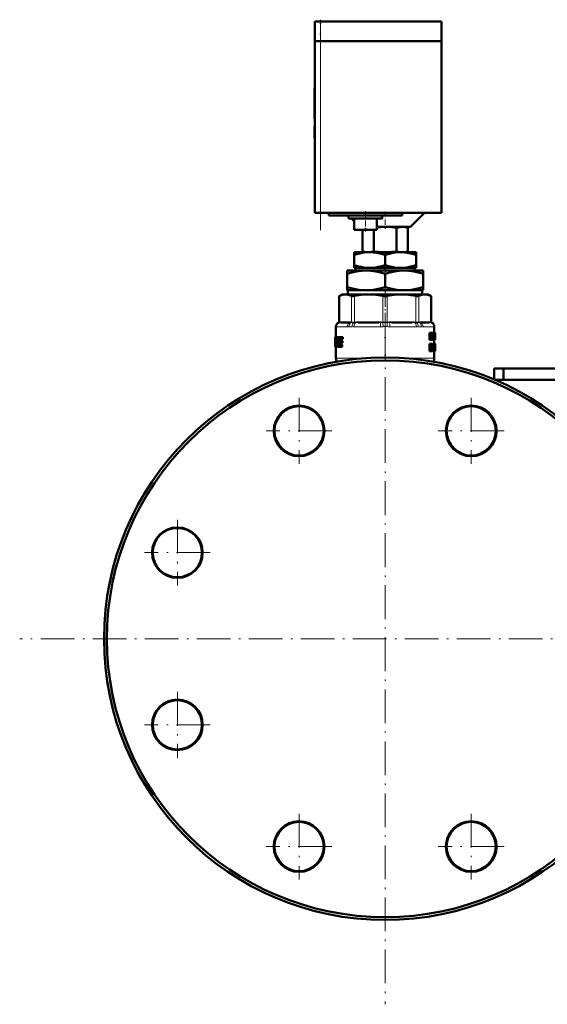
# Model space of a CAD drawing. Extents: x -1595 to 1972, y -1674 to 620.
# Tile 19 of 55: x -1595 to -1407, y -302 to 48. Entities that reach past the tile are written whole.
import ezdxf

# ---------------------------------------------------------------- set-up
doc = ezdxf.new("R2010")
doc.units = 0
doc.linetypes.add('DASHDOT', pattern=[18.5, 12, -3, 0.5, -3])

msp = doc.modelspace()

# ---------------------------------------------------------------- linework, layer by layer
at = {"color": 7, "lineweight": 50}
for p, q in [((-1488.14, 47.6), (-1490.14, 47.6)), ((-1490.14, 40.7), (-1490.14, 47.6)), ((-1488.14, 47.6), (-1445.14, 47.6)), ((-1445.14, 40.7), (-1445.14, 47.6)), ((-1488.14, 40.7), (-1490.14, 40.7)), ((-1490.14, 40.6), (-1490.14, -20.4)), ((-1490.14, 40.6), (-1489.55, 40.6)), ((-1490.04, 40.6), (-1490.04, 40.7)), ((-1489.55, 40.6), (-1488.14, 40.6)), ((-1488.14, 40.7), (-1445.14, 40.7)), ((-1445.14, 40.6), (-1488.14, 40.6)), ((-1445.24, 40.6), (-1445.24, 40.7)), ((-1445.14, -20.4), (-1445.14, 40.6)), ((-1490.14, 24.04), (-1490.24, 24.04)), ((-1490.24, 22.56), (-1490.24, 24.04)), ((-1490.14, 22.56), (-1490.24, 22.56)), ((-1490.24, 22.56), (-1490.24, 16.69)), ((-1490.14, 16.69), (-1490.24, 16.69)), ((-1490.24, 14.89), (-1490.24, 16.69)), ((-1490.14, 14.89), (-1490.24, 14.89)), ((-1490.24, 14.89), (-1490.24, 12.99)), ((-1490.14, 12.99), (-1490.24, 12.99)), ((-1490.24, 10.24), (-1490.24, 10.14)), ((-1490.14, 10.24), (-1490.24, 10.24)), ((-1490.14, 10.14), (-1490.24, 10.14)), ((-1490.14, 10.13), (-1490.24, 10.13)), ((-1490.24, 6.26), (-1490.24, 10.13)), ((-1490.14, 6.26), (-1490.24, 6.26)), ((-1490.24, 6.26), (-1490.24, 6.15)), ((-1490.14, 6.15), (-1490.24, 6.15)), ((-1490.14, 6.14), (-1490.24, 6.14)), ((-1489.55, -20.4), (-1490.14, -20.4)), ((-1488.14, -20.4), (-1489.55, -20.4)), ((-1445.14, -20.4), (-1488.14, -20.4)), ((-1485.14, -20.4), (-1485.14, -21.4)), ((-1459.14, -21.4), (-1459.14, -20.4)), ((-1456.14, -25.4), (-1451.14, -20.4)), ((-1459.14, -21.4), (-1485.14, -21.4)), ((-1478.14, -22.4), (-1478.14, -21.4)), ((-1478.14, -22.4), (-1466.14, -22.4)), ((-1477.14, -22.4), (-1476.14, -23.4)), ((-1476.14, -26.4), (-1476.14, -22.4)), ((-1468.14, -26.4), (-1468.14, -22.4)), ((-1466.14, -22.4), (-1466.14, -21.4)), ((-1476.14, -26.4), (-1468.14, -26.4)), ((-1473.17, -26.4), (-1473.17, -34.13)), ((-1469.13, -26.4), (-1469.13, -34.13)), ((-1468.14, -25.4), (-1456.14, -25.4)), ((-1461.05, -25.7), (-1461.05, -34.11)), ((-1458.14, -25.4), (-1457.01, -25.7)), ((-1457.01, -25.7), (-1457.01, -34.11)), ((-1476.14, -35.38), (-1476.14, -34.4)), ((-1470.64, -34.4), (-1476.14, -34.4)), ((-1472.17, -34.4), (-1473.17, -34.13)), ((-1459.64, -34.4), (-1470.64, -34.4)), ((-1454.14, -34.4), (-1459.64, -34.4)), ((-1458.11, -34.4), (-1457.01, -34.11)), ((-1454.14, -35.38), (-1454.14, -34.4)), ((-1476.14, -38.98), (-1476.14, -35.38)), ((-1465.14, -38.98), (-1465.14, -35.38)), ((-1454.14, -38.98), (-1454.14, -35.38)), ((-1478.64, -42.11), (-1478.64, -40.9)), ((-1471.89, -40.9), (-1478.64, -40.9)), ((-1476.14, -39.9), (-1476.14, -38.98)), ((-1471.99, -39.9), (-1476.14, -39.9)), ((-1475.62, -39.9), (-1475.62, -40.9)), ((-1471.99, -39.9), (-1469.29, -39.9)), ((-1458.39, -40.9), (-1471.89, -40.9)), ((-1460.99, -39.9), (-1469.29, -39.9)), ((-1460.99, -39.9), (-1458.29, -39.9)), ((-1451.64, -40.9), (-1458.39, -40.9)), ((-1454.14, -39.9), (-1458.29, -39.9)), ((-1454.66, -40.9), (-1454.66, -39.9)), ((-1454.14, -38.98), (-1454.14, -39.9)), ((-1451.64, -40.9), (-1451.64, -42.11)), ((-1478.64, -46.77), (-1478.64, -42.11)), ((-1465.14, -46.77), (-1465.14, -42.11)), ((-1451.64, -46.77), (-1451.64, -42.11)), ((-1478.64, -47.9), (-1478.64, -46.77)), ((-1473.55, -47.9), (-1478.64, -47.9)), ((-1478.36, -49.4), (-1478.36, -47.9)), ((-1473.55, -47.9), (-1470.23, -47.9)), ((-1460.05, -47.9), (-1470.23, -47.9)), ((-1460.05, -47.9), (-1456.73, -47.9)), ((-1451.64, -47.9), (-1456.73, -47.9)), ((-1451.92, -47.9), (-1451.92, -49.4)), ((-1451.64, -46.77), (-1451.64, -47.9)), ((-1480.44, -49.4), (-1481.53, -50.03)), ((-1481.38, -49.96), (-1481.53, -50.03)), ((-1481.53, -59.26), (-1481.53, -50.03)), ((-1480.44, -49.4), (-1479.27, -49.4)), ((-1479.27, -49.4), (-1470.99, -49.4)), ((-1470.99, -49.4), (-1459.28, -49.4)), ((-1459.28, -49.4), (-1451, -49.4)), ((-1451, -49.4), (-1449.84, -49.4)), ((-1449.84, -49.4), (-1448.74, -50.03)), ((-1448.74, -50.03), (-1448.89, -49.96)), ((-1448.74, -59.26), (-1448.74, -50.03)), ((-1477.94, -59.4), (-1480.98, -59.4)), ((-1467.4, -59.4), (-1474.74, -59.4)), ((-1455.54, -59.4), (-1462.87, -59.4)), ((-1449.3, -59.4), (-1452.34, -59.4)), ((-1482.64, -60.85), (-1482.64, -64.56)), ((-1449.02, -63.01), (-1449.35, -63.01)), ((-1449.35, -65.59), (-1449.35, -63.01)), ((-1449.02, -63.01), (-1448.69, -63.01)), ((-1449.02, -65.59), (-1449.02, -63.01)), ((-1448.63, -63.47), (-1448.58, -63.01)), ((-1448.27, -63.01), (-1448.58, -63.01)), ((-1448.27, -63.01), (-1448.03, -63.01)), ((-1448.03, -63.01), (-1448.03, -65.59)), ((-1448.03, -63.24), (-1448.01, -63.01)), ((-1448.01, -63.01), (-1447.7, -63.01)), ((-1447.7, -63.01), (-1447.58, -63.01)), ((-1447.64, -60.85), (-1447.64, -63.01)), ((-1447.41, -63.01), (-1447.58, -63.01)), ((-1447.41, -63.01), (-1447.35, -63.01)), ((-1447.41, -65.59), (-1447.41, -63.01)), ((-1447.35, -63.01), (-1447.34, -63.15)), ((-1482.94, -64.56), (-1482.93, -64.56)), ((-1482.94, -64.56), (-1482.94, -67.89)), ((-1482.85, -64.56), (-1482.93, -64.56)), ((-1482.92, -64.89), (-1482.93, -64.56)), ((-1482.87, -64.89), (-1482.92, -64.89)), ((-1482.84, -64.56), (-1482.3, -64.56)), ((-1482.47, -65.46), (-1482.74, -65.46)), ((-1482.7, -65.25), (-1482.51, -65.25)), ((-1482.47, -65.48), (-1482.55, -67.1)), ((-1482.51, -65.25), (-1482.47, -65.31)), ((-1481.99, -64.56), (-1482.3, -64.56)), ((-1482.23, -64.61), (-1482.3, -64.56)), ((-1481.92, -64.61), (-1482.23, -64.61)), ((-1481.86, -64.76), (-1482.17, -64.76)), ((-1481.88, -64.98), (-1482.14, -64.98)), ((-1481.91, -65.25), (-1482.14, -65.25)), ((-1481.92, -64.61), (-1481.99, -64.56)), ((-1481.62, -64.56), (-1480.59, -64.56)), ((-1481.62, -66.63), (-1481.53, -65.48)), ((-1481.2, -65.48), (-1481.53, -65.48)), ((-1481.5, -66.16), (-1481.51, -66.3)), ((-1481.16, -65.31), (-1481.49, -65.31)), ((-1481.42, -65.25), (-1480.6, -65.25)), ((-1481.4, -65.94), (-1480.7, -65.94)), ((-1481.24, -65.94), (-1481.2, -65.48)), ((-1481.16, -65.31), (-1481.1, -65.25)), ((-1480.36, -65.94), (-1480.7, -65.94)), ((-1480.62, -66.42), (-1480.6, -66.28)), ((-1480.27, -66.42), (-1480.62, -66.42)), ((-1480.25, -65.25), (-1480.6, -65.25)), ((-1480.26, -66.28), (-1480.6, -66.28)), ((-1480.24, -64.56), (-1480.59, -64.56)), ((-1480.5, -65.03), (-1480.48, -64.89)), ((-1480.15, -65.03), (-1480.5, -65.03)), ((-1480.14, -64.89), (-1480.48, -64.89)), ((-1480.27, -66.42), (-1480.26, -66.28)), ((-1480.15, -65.03), (-1480.14, -64.89)), ((-1449.02, -65.59), (-1449.35, -65.59)), ((-1449.02, -65.59), (-1448.81, -65.59)), ((-1448.82, -63.49), (-1448.81, -63.49)), ((-1448.78, -63.85), (-1448.81, -63.85)), ((-1448.81, -64.16), (-1448.81, -65.59)), ((-1448.56, -65.59), (-1448.81, -65.59)), ((-1448.56, -65.59), (-1448.4, -65.59)), ((-1448.43, -64.54), (-1448.5, -64.54)), ((-1448.47, -64.91), (-1448.47, -64.91)), ((-1448.19, -65.59), (-1448.4, -65.59)), ((-1448.19, -64.05), (-1448.23, -64.05)), ((-1448.19, -63.49), (-1448.18, -63.49)), ((-1448.19, -65.59), (-1448.19, -64.05)), ((-1448.19, -65.59), (-1448.03, -65.59)), ((-1448.03, -65.59), (-1447.91, -65.59)), ((-1447.91, -65.59), (-1447.77, -65.59)), ((-1447.73, -65.02), (-1447.77, -65.59)), ((-1447.77, -65.59), (-1447.54, -65.59)), ((-1447.73, -65.02), (-1447.56, -65.02)), ((-1447.7, -64.57), (-1447.65, -63.7)), ((-1447.7, -64.57), (-1447.59, -64.57)), ((-1447.63, -63.7), (-1447.65, -63.7)), ((-1447.64, -63.47), (-1447.64, -63.47)), ((-1447.64, -65.59), (-1447.64, -66.95)), ((-1447.63, -63.7), (-1447.59, -64.57)), ((-1447.54, -65.59), (-1447.57, -65.02)), ((-1447.54, -65.59), (-1447.46, -65.59)), ((-1447.41, -65.59), (-1447.46, -65.59)), ((-1447.41, -65.59), (-1447.35, -65.59)), ((-1447.37, -65.12), (-1447.37, -63.48)), ((-1447.37, -63.48), (-1447.35, -63.48)), ((-1447.34, -63.69), (-1447.37, -63.69)), ((-1447.34, -64.27), (-1447.37, -64.27)), ((-1447.34, -64.89), (-1447.37, -64.89)), ((-1447.37, -65.12), (-1447.35, -65.12)), ((-1447.34, -63.15), (-1447.34, -64.23)), ((-1447.34, -63.69), (-1447.34, -64.23)), ((-1447.34, -64.23), (-1447.34, -64.27)), ((-1447.34, -64.27), (-1447.34, -64.34)), ((-1447.34, -64.34), (-1447.34, -64.89)), ((-1447.34, -64.34), (-1447.34, -65.41)), ((-1482.92, -67.8), (-1482.94, -67.8)), ((-1482.94, -67.89), (-1482.94, -67.8)), ((-1482.94, -68.02), (-1482.94, -67.89)), ((-1482.9, -68.02), (-1482.94, -68.02)), ((-1482.9, -68.02), (-1482.84, -68.02)), ((-1482.74, -68.02), (-1482.84, -68.02)), ((-1482.78, -67.8), (-1482.81, -67.8)), ((-1482.77, -67.54), (-1482.78, -67.68)), ((-1482.74, -67.33), (-1482.61, -67.33)), ((-1482.74, -68.02), (-1482.49, -68.02)), ((-1482.64, -68.02), (-1482.64, -72.07)), ((-1482.57, -67.26), (-1482.61, -67.33)), ((-1482.49, -68.02), (-1482.42, -67.96)), ((-1482.18, -68.02), (-1482.49, -68.02)), ((-1482.11, -67.96), (-1482.42, -67.96)), ((-1482.04, -67.81), (-1482.35, -67.81)), ((-1482.05, -67.59), (-1482.3, -67.59)), ((-1482.05, -67.32), (-1482.27, -67.32)), ((-1482.18, -68.02), (-1482.11, -67.96)), ((-1482.04, -67.81), (-1482.03, -67.77)), ((-1481.96, -67.96), (-1481.88, -68.02)), ((-1481.88, -68.02), (-1480.84, -68.02)), ((-1481.65, -67.1), (-1481.62, -66.63)), ((-1481.33, -67.1), (-1481.65, -67.1)), ((-1481.32, -67.26), (-1481.64, -67.26)), ((-1481.59, -67.33), (-1481.64, -67.26)), ((-1481.59, -67.33), (-1480.82, -67.33)), ((-1481.42, -66.63), (-1480.72, -66.63)), ((-1481.33, -67.1), (-1481.29, -66.63)), ((-1481.26, -67.33), (-1481.32, -67.26)), ((-1480.49, -68.02), (-1480.84, -68.02)), ((-1480.48, -67.33), (-1480.82, -67.33)), ((-1480.73, -67.8), (-1480.72, -67.66)), ((-1480.39, -67.8), (-1480.73, -67.8)), ((-1480.37, -66.63), (-1480.72, -66.63)), ((-1480.38, -67.66), (-1480.72, -67.66)), ((-1480.39, -67.8), (-1480.38, -67.66)), ((-1449.02, -67), (-1449.35, -67)), ((-1449.35, -69.58), (-1449.35, -67)), ((-1449.02, -69.58), (-1449.35, -69.58)), ((-1449.02, -67), (-1448.66, -67)), ((-1449.02, -69.58), (-1449.02, -67)), ((-1449.02, -69.58), (-1448.79, -69.58)), ((-1448.79, -68.16), (-1448.79, -67.43)), ((-1448.79, -67.43), (-1448.69, -67.43)), ((-1448.55, -67.77), (-1448.79, -67.77)), ((-1448.59, -68.05), (-1448.79, -68.05)), ((-1448.79, -68.16), (-1448.7, -68.16)), ((-1448.79, -68.59), (-1448.79, -69.58)), ((-1448.79, -68.59), (-1448.73, -68.59)), ((-1448.69, -68.61), (-1448.79, -68.61)), ((-1448.66, -68.67), (-1448.79, -68.67)), ((-1448.63, -68.78), (-1448.79, -68.78)), ((-1448.78, -69.58), (-1448.79, -69.53)), ((-1448.46, -69.58), (-1448.78, -69.58)), ((-1448.6, -68.91), (-1448.63, -68.78)), ((-1448.46, -69.58), (-1448.6, -68.91)), ((-1448.53, -68.41), (-1448.53, -68.42)), ((-1448.46, -68.57), (-1448.43, -68.69)), ((-1448.46, -69.58), (-1448.25, -69.58)), ((-1448.43, -68.69), (-1448.4, -68.81)), ((-1447.97, -67), (-1448.28, -67)), ((-1448.28, -68.49), (-1448.28, -67)), ((-1447.97, -68.49), (-1448.28, -68.49)), ((-1447.73, -69.62), (-1448.03, -69.62)), ((-1447.97, -67), (-1447.83, -67)), ((-1447.97, -68.49), (-1447.97, -67)), ((-1447.63, -67), (-1447.83, -67)), ((-1447.83, -67), (-1447.83, -68.5)), ((-1447.63, -68.52), (-1447.83, -68.52)), ((-1447.68, -67), (-1447.67, -66.99)), ((-1447.37, -66.99), (-1447.67, -66.99)), ((-1447.37, -69.62), (-1447.67, -69.62)), ((-1447.39, -69.59), (-1447.66, -69.59)), ((-1447.35, -66.95), (-1447.65, -66.95)), ((-1447.41, -69.62), (-1447.64, -69.62)), ((-1447.64, -69.62), (-1447.64, -72.07)), ((-1447.63, -67), (-1447.54, -67)), ((-1447.63, -68.52), (-1447.63, -67)), ((-1447.42, -69.48), (-1447.61, -69.48)), ((-1447.42, -68.9), (-1447.55, -68.9)), ((-1447.54, -67), (-1447.54, -68.46)), ((-1447.39, -67.13), (-1447.54, -67.13)), ((-1447.41, -67.37), (-1447.54, -67.37)), ((-1447.42, -67.72), (-1447.54, -67.72)), ((-1447.41, -68.16), (-1447.54, -68.16)), ((-1447.37, -68.47), (-1447.54, -68.47)), ((-1447.36, -68.56), (-1447.54, -68.56)), ((-1447.35, -68.66), (-1447.54, -68.66)), ((-1447.35, -68.77), (-1447.54, -68.77)), ((-1447.42, -69.48), (-1447.42, -68.9)), ((-1447.35, -68.9), (-1447.42, -68.9)), ((-1447.35, -69.01), (-1447.41, -69.01)), ((-1447.35, -69.09), (-1447.39, -69.09)), ((-1447.36, -69.14), (-1447.38, -69.14)), ((-1447.36, -67.43), (-1447.37, -67.48)), ((-1447.37, -67.48), (-1447.37, -67.56)), ((-1447.34, -67.51), (-1447.37, -67.51)), ((-1447.37, -67.56), (-1447.37, -67.67)), ((-1447.34, -67.59), (-1447.37, -67.59)), ((-1447.37, -67.67), (-1447.37, -67.79)), ((-1447.36, -67.72), (-1447.37, -67.72)), ((-1447.37, -67.79), (-1447.37, -67.88)), ((-1447.37, -67.88), (-1447.36, -67.97)), ((-1447.36, -68.56), (-1447.37, -68.47)), ((-1447.35, -69.58), (-1447.37, -69.62)), ((-1447.35, -67.42), (-1447.36, -67.42)), ((-1447.34, -67.45), (-1447.36, -67.45)), ((-1447.36, -67.72), (-1447.36, -67.59)), ((-1447.36, -67.95), (-1447.36, -67.72)), ((-1447.36, -67.97), (-1447.35, -68.06)), ((-1447.35, -68.66), (-1447.36, -68.56)), ((-1447.36, -69.14), (-1447.35, -69.09)), ((-1447.34, -67.45), (-1447.35, -67.42)), ((-1447.35, -68.06), (-1447.34, -68.2)), ((-1447.35, -68.77), (-1447.35, -68.66)), ((-1447.35, -68.9), (-1447.35, -68.77)), ((-1447.35, -69.01), (-1447.35, -68.9)), ((-1447.35, -69.09), (-1447.35, -69.01)), ((-1447.34, -66.97), (-1447.34, -67.05)), ((-1447.34, -67.05), (-1447.34, -67.59)), ((-1447.34, -67.51), (-1447.34, -67.45)), ((-1447.34, -67.59), (-1447.34, -67.51)), ((-1447.34, -68.2), (-1447.34, -68.37)), ((-1447.34, -68.37), (-1447.34, -68.58)), ((-1447.34, -68.58), (-1447.34, -68.85)), ((-1447.34, -68.85), (-1447.34, -69.21)), ((-1447.34, -69.21), (-1447.34, -69.45)), ((-1426.39, -75.75), (-1426.39, -79.66)), ((-1423.04, -75.75), (-1426.39, -75.75)), ((-1423.04, -75.75), (-1342.7, -75.75)), ((-1423.04, -75.75), (-1423.04, -79.75)), ((-1423.04, -79.75), (-1426.18, -79.75)), ((-1342.7, -79.75), (-1423.04, -79.75))]:
    msp.add_line(p, q, dxfattribs=at)
at = {"color": 7, "linetype": 'DASHDOT', "lineweight": 18, "ltscale": 0.207001}
msp.add_line((-1488.14, 40.01), (-1488.14, 48.29), dxfattribs=at)
at = {"color": 7, "lineweight": 18}
for p, q in [((-1488.14, 40.7), (-1488.14, 47.6)), ((-1488.14, 40.6), (-1488.14, 40.7)), ((-1488.14, -20.4), (-1488.14, 40.6)), ((-1481.38, -49.96), (-1481.38, -59.24)), ((-1477.16, -59.24), (-1477.16, -49.96)), ((-1476.08, -49.96), (-1476.08, -59.24)), ((-1465.9, -59.24), (-1465.9, -49.96)), ((-1464.37, -49.96), (-1464.37, -59.24)), ((-1454.19, -59.24), (-1454.19, -49.96)), ((-1453.11, -49.96), (-1453.11, -59.24)), ((-1448.89, -59.24), (-1448.89, -49.96)), ((-1481.53, -59.44), (-1481.66, -59.44)), ((-1481.53, -59.26), (-1481.4, -59.25)), ((-1481.51, -59.44), (-1481.53, -59.44)), ((-1481.25, -59.41), (-1481.51, -59.44)), ((-1481.4, -59.25), (-1481.38, -59.24)), ((-1481.38, -59.24), (-1481.09, -59.21)), ((-1480.79, -59.2), (-1477.75, -59.2)), ((-1477.3, -59.44), (-1477.62, -59.41)), ((-1477.46, -59.21), (-1477.16, -59.24)), ((-1477.28, -59.44), (-1477.3, -59.44)), ((-1477.16, -59.24), (-1477.14, -59.25)), ((-1476.13, -59.44), (-1476.19, -59.44)), ((-1476.13, -59.25), (-1476.08, -59.24)), ((-1475.43, -59.41), (-1476.13, -59.44)), ((-1476.08, -59.24), (-1475.37, -59.21)), ((-1474.66, -59.2), (-1467.33, -59.2)), ((-1465.97, -59.44), (-1466.69, -59.41)), ((-1466.61, -59.21), (-1465.9, -59.24)), ((-1465.91, -59.44), (-1465.97, -59.44)), ((-1465.9, -59.24), (-1465.85, -59.25)), ((-1464.42, -59.25), (-1464.37, -59.24)), ((-1464.37, -59.24), (-1463.66, -59.21)), ((-1464.31, -59.44), (-1464.37, -59.44)), ((-1463.59, -59.41), (-1464.31, -59.44)), ((-1462.95, -59.2), (-1455.62, -59.2)), ((-1454.9, -59.21), (-1454.19, -59.24)), ((-1454.14, -59.44), (-1454.84, -59.41)), ((-1454.19, -59.24), (-1454.14, -59.25)), ((-1454.09, -59.44), (-1454.14, -59.44)), ((-1453.13, -59.25), (-1453.11, -59.24)), ((-1453.11, -59.24), (-1452.82, -59.21)), ((-1452.97, -59.44), (-1453, -59.44)), ((-1452.65, -59.41), (-1452.97, -59.44)), ((-1452.52, -59.2), (-1449.48, -59.2)), ((-1449.19, -59.21), (-1448.89, -59.24)), ((-1448.76, -59.44), (-1449.03, -59.41)), ((-1448.89, -59.24), (-1448.87, -59.25)), ((-1448.87, -59.25), (-1448.74, -59.26)), ((-1448.74, -59.44), (-1448.76, -59.44)), ((-1448.61, -59.44), (-1448.74, -59.44)), ((-1482.62, -60.88), (-1482.64, -60.85)), ((-1482.56, -60.9), (-1478.64, -60.9)), ((-1476.99, -60.88), (-1478.01, -60.88)), ((-1476.27, -60.9), (-1466.81, -60.9)), ((-1463.46, -60.9), (-1454, -60.9)), ((-1452.26, -60.88), (-1453.28, -60.88)), ((-1451.64, -60.9), (-1447.72, -60.9)), ((-1447.64, -60.85), (-1447.65, -60.88)), ((-1448.6, -68.91), (-1448.79, -68.91)), ((-1482.64, -72.07), (-1471.79, -72.07)), ((-1458.48, -72.07), (-1447.64, -72.07))]:
    msp.add_line(p, q, dxfattribs=at)
at = {"color": 7, "linetype": 'DASHDOT', "lineweight": 18}
for p, q in [((-1488.14, -26.5), (-1488.14, 46.7)), ((-1465.14, -41.85), (-1465.14, -301.85)), ((-1495.75, -86.24), (-1495.75, -109.64)), ((-1434.52, -86.24), (-1434.52, -109.64)), ((-1484.05, -97.94), (-1507.45, -97.94)), ((-1422.82, -97.94), (-1446.22, -97.94)), ((-1539.05, -129.54), (-1539.05, -152.94)), ((-1527.35, -141.24), (-1550.75, -141.24)), ((-1335.14, -171.85), (-1595.14, -171.85)), ((-1539.05, -190.77), (-1539.05, -214.17)), ((-1527.35, -202.47), (-1550.75, -202.47)), ((-1495.75, -234.06), (-1495.75, -257.46)), ((-1434.52, -234.06), (-1434.52, -257.46)), ((-1484.05, -245.76), (-1507.45, -245.76)), ((-1422.82, -245.76), (-1446.22, -245.76))]:
    msp.add_line(p, q, dxfattribs=at)
at = {"color": 7, "linetype": 'DASHDOT', "lineweight": 18, "ltscale": 0.003015}
for p, q in [((-1490.13, 19.56), (-1490.25, 19.56)), ((-1490.13, 8.19), (-1490.25, 8.19)), ((-1490.13, 8.19), (-1490.25, 8.19))]:
    msp.add_line(p, q, dxfattribs=at)
at = {"color": 7, "linetype": 'DASHDOT', "lineweight": 18, "ltscale": 0.180016}
msp.add_line((-1472.14, -19.8), (-1472.14, -27), dxfattribs=at)
at = {"color": 7, "linetype": 'DASHDOT', "lineweight": 18, "ltscale": 0.154977}
msp.add_line((-1465.14, -19.89), (-1465.14, -26.08), dxfattribs=at)
at = {"color": 7, "linetype": 'DASHDOT', "lineweight": 18, "ltscale": 0.036926}
msp.add_line((-1465.14, -34.04), (-1465.14, -35.52), dxfattribs=at)
at = {"color": 7, "linetype": 'DASHDOT', "lineweight": 18, "ltscale": 0.094161}
msp.add_line((-1465.14, -38.67), (-1465.14, -42.44), dxfattribs=at)
at = {"color": 7, "linetype": 'DASHDOT', "lineweight": 18, "ltscale": 0.374474}
msp.add_line((-1465.14, -60.5), (-1465.14, -45.53), dxfattribs=at)
at = {"color": 7, "linetype": 'DASHDOT', "lineweight": 18, "ltscale": 0.337003}
msp.add_line((-1465.14, -59.72), (-1465.14, -73.2), dxfattribs=at)
at = {"color": 7, "lineweight": 50}
for points in [[(-1461.05, -25.7), (-1462.81, -25.5), (-1464.34, -25.41), (-1465.07, -25.4)], [(-1457.01, -25.7), (-1458.09, -25.48), (-1459.03, -25.41), (-1459.97, -25.48), (-1461.05, -25.7)], [(-1470.64, -34.4), (-1471.57, -34.43), (-1472.49, -34.52), (-1473.34, -34.65), (-1474.19, -34.83), (-1475.17, -35.08), (-1476.14, -35.38)], [(-1465.14, -35.38), (-1466.04, -35.1), (-1466.95, -34.86), (-1468.16, -34.61), (-1469.39, -34.46), (-1470.64, -34.4)], [(-1459.64, -34.4), (-1460.57, -34.43), (-1461.49, -34.52), (-1462.34, -34.65), (-1463.19, -34.83), (-1464.17, -35.08), (-1465.14, -35.38)], [(-1461.05, -34.11), (-1459.97, -34.33), (-1459.03, -34.4), (-1458.09, -34.33), (-1457.01, -34.11)], [(-1454.14, -35.38), (-1455.04, -35.1), (-1455.95, -34.86), (-1457.16, -34.61), (-1458.39, -34.46), (-1459.64, -34.4)], [(-1471.89, -40.9), (-1472.74, -40.92), (-1473.6, -40.99), (-1475.3, -41.23), (-1476.98, -41.61), (-1478.64, -42.11)], [(-1476.14, -38.98), (-1474.49, -39.47), (-1473.66, -39.65), (-1472.82, -39.8), (-1471.99, -39.9)], [(-1465.14, -42.11), (-1466.8, -41.61), (-1468.48, -41.23), (-1470.18, -40.99), (-1471.03, -40.92), (-1471.89, -40.9)], [(-1469.29, -39.9), (-1468.44, -39.8), (-1467.6, -39.65), (-1466.36, -39.35), (-1465.14, -38.98)], [(-1465.14, -38.98), (-1463.49, -39.47), (-1462.66, -39.65), (-1461.82, -39.8), (-1460.99, -39.9)], [(-1458.39, -40.9), (-1459.24, -40.92), (-1460.1, -40.99), (-1461.8, -41.23), (-1463.48, -41.61), (-1465.14, -42.11)], [(-1451.64, -42.11), (-1453.3, -41.61), (-1454.98, -41.23), (-1456.68, -40.99), (-1457.53, -40.92), (-1458.39, -40.9)], [(-1458.29, -39.9), (-1457.44, -39.8), (-1456.6, -39.65), (-1455.36, -39.35), (-1454.14, -38.98)], [(-1478.64, -46.77), (-1476.79, -47.32), (-1475.11, -47.69), (-1473.55, -47.9)], [(-1470.23, -47.9), (-1468.66, -47.69), (-1466.99, -47.32), (-1465.14, -46.77)], [(-1465.14, -46.77), (-1463.29, -47.32), (-1461.61, -47.69), (-1460.05, -47.9)], [(-1456.73, -47.9), (-1455.16, -47.69), (-1453.49, -47.32), (-1451.64, -46.77)], [(-1479.27, -49.4), (-1479.95, -49.46), (-1480.65, -49.64), (-1481.38, -49.96)], [(-1477.16, -49.96), (-1477.9, -49.64), (-1478.59, -49.46), (-1479.27, -49.4)], [(-1476.08, -49.96), (-1476.62, -50.03), (-1477.02, -50.01), (-1477.16, -49.96)], [(-1470.99, -49.4), (-1472.71, -49.47), (-1474.48, -49.67), (-1476.08, -49.96)], [(-1465.9, -49.96), (-1467.67, -49.64), (-1469.35, -49.46), (-1470.99, -49.4)], [(-1459.28, -49.4), (-1461, -49.47), (-1462.77, -49.67), (-1464.37, -49.96)], [(-1454.19, -49.96), (-1455.96, -49.64), (-1457.64, -49.46), (-1459.28, -49.4)], [(-1453.11, -49.96), (-1453.26, -50.01), (-1453.44, -50.03), (-1453.91, -50.01), (-1454.19, -49.96)], [(-1451, -49.4), (-1451.72, -49.47), (-1452.45, -49.67), (-1453.11, -49.96)], [(-1448.89, -49.96), (-1449.63, -49.64), (-1450.32, -49.46), (-1451, -49.4)], [(-1482.84, -64.56), (-1482.87, -64.73), (-1482.87, -64.77)], [(-1482.74, -65.46), (-1482.73, -65.31), (-1482.72, -65.27), (-1482.7, -65.25)], [(-1481.51, -66.3), (-1481.5, -66.48), (-1481.42, -66.63)], [(-1481.4, -65.94), (-1481.47, -66.01), (-1481.5, -66.16)], [(-1481.49, -65.31), (-1481.46, -65.27), (-1481.42, -65.25)], [(-1480.72, -66.63), (-1480.65, -66.56), (-1480.62, -66.42)], [(-1480.6, -66.28), (-1480.61, -66.1), (-1480.65, -65.99), (-1480.67, -65.96), (-1480.7, -65.94)], [(-1480.6, -65.25), (-1480.53, -65.18), (-1480.5, -65.03)], [(-1480.48, -64.89), (-1480.49, -64.72), (-1480.53, -64.61), (-1480.55, -64.58), (-1480.59, -64.56)], [(-1480.37, -66.63), (-1480.3, -66.56), (-1480.27, -66.42)], [(-1480.26, -66.28), (-1480.26, -66.1), (-1480.3, -65.99), (-1480.32, -65.96), (-1480.36, -65.94)], [(-1480.25, -65.25), (-1480.18, -65.18), (-1480.15, -65.03)], [(-1480.14, -64.89), (-1480.14, -64.72), (-1480.18, -64.61), (-1480.2, -64.58), (-1480.24, -64.56)], [(-1447.35, -63.48), (-1447.35, -63.49), (-1447.35, -63.49), (-1447.34, -63.52), (-1447.34, -63.69)], [(-1447.34, -64.89), (-1447.35, -65.1), (-1447.35, -65.12)], [(-1447.34, -65.41), (-1447.34, -65.54), (-1447.35, -65.59)], [(-1482.92, -67.68), (-1482.91, -67.98), (-1482.91, -68.01), (-1482.9, -68.02)], [(-1482.84, -68.02), (-1482.82, -67.84), (-1482.81, -67.8)], [(-1482.74, -67.33), (-1482.76, -67.38), (-1482.78, -67.54)], [(-1482.78, -67.68), (-1482.78, -67.78), (-1482.76, -67.98), (-1482.75, -68), (-1482.74, -68.02)], [(-1480.84, -68.02), (-1480.77, -67.95), (-1480.73, -67.8)], [(-1480.72, -67.66), (-1480.74, -67.44), (-1480.77, -67.37), (-1480.82, -67.33)], [(-1480.49, -68.02), (-1480.43, -67.95), (-1480.39, -67.8)], [(-1480.38, -67.66), (-1480.39, -67.48), (-1480.42, -67.37), (-1480.44, -67.35), (-1480.48, -67.33)], [(-1448.59, -68.05), (-1448.62, -68.12), (-1448.7, -68.16)], [(-1448.69, -67.43), (-1448.63, -67.44), (-1448.6, -67.47), (-1448.57, -67.54), (-1448.55, -67.77)], [(-1448.66, -67), (-1448.56, -67.02), (-1448.47, -67.09), (-1448.37, -67.32), (-1448.34, -67.7)], [(-1448.03, -69.62), (-1448.15, -69.52), (-1448.22, -69.32), (-1448.26, -69.02), (-1448.28, -68.49)], [(-1447.73, -69.62), (-1447.84, -69.53), (-1447.9, -69.35), (-1447.95, -68.98), (-1447.97, -68.49)], [(-1447.83, -68.5), (-1447.82, -68.84), (-1447.78, -69.06), (-1447.76, -69.1), (-1447.72, -69.12)], [(-1447.54, -68.46), (-1447.56, -69.14), (-1447.6, -69.42), (-1447.62, -69.52), (-1447.66, -69.59), (-1447.73, -69.62)], [(-1447.72, -69.12), (-1447.65, -68.96), (-1447.63, -68.52)], [(-1447.39, -69.1), (-1447.38, -69.15), (-1447.37, -69.16)]]:
    msp.add_lwpolyline(points, dxfattribs=at)
at = {"color": 7, "lineweight": 18}
for points in [[(-1477.14, -59.25), (-1476.63, -59.26), (-1476.13, -59.25)], [(-1454.14, -59.25), (-1453.44, -59.26), (-1453.13, -59.25)]]:
    msp.add_lwpolyline(points, dxfattribs=at)
at = {"color": 7, "lineweight": 50}
for centre, radius in [((-1465.14, -171.85), 100), ((-1465.14, -171.85), 99), ((-1495.75, -97.94), 9), ((-1495.75, -97.94), 8.75), ((-1434.52, -97.94), 9), ((-1434.52, -97.94), 8.75), ((-1539.05, -141.24), 9), ((-1539.05, -141.24), 8.75), ((-1539.05, -202.47), 9), ((-1539.05, -202.47), 8.75), ((-1495.75, -245.76), 9), ((-1495.75, -245.76), 8.75), ((-1434.52, -245.76), 9), ((-1434.52, -245.76), 8.75)]:
    msp.add_circle(centre, radius, dxfattribs=at)
for centre, radius, start, end in [((-1465.07, -53.81), 28.41, 90.2701, 96.1979), ((-1470.98, -26.23), 8.2, 254.4673, 265.2544), ((-1471.36, -26.19), 8.24, 274.7618, 285.6762), ((-1464.9, -3.42), 31, 262.1571, 268.4146), ((-1465.39, -3.22), 31.2, 271.6005, 277.9943), ((-1465.15, -46.29), 3.74, 258.3446, 270.1449), ((-1465.13, -46.31), 3.73, 269.8253, 281.6734), ((-1481.14, -60.85), 1.5, 110.5177, 180.0166), ((-1481.73, -59.26), 0.2, 290.5165, 359.9999), ((-1448.54, -59.26), 0.2, 180.0001, 249.4835), ((-1449.14, -60.85), 1.5, 360, 69.4823), ((-1627.07, -85.58), 179.8, 6.7194, 7.2099), ((-1622.44, -44.58), 175.15, 353.4585, 353.9602), ((-1596.92, -52.44), 149.59, 354.956, 355.9464), ((-1600.2, -71.65), 152.86, 2.2736, 3.2409), ((-1155.83, -67.97), 327.1, 179.4611, 179.9706), ((-1153.72, -71.48), 329.22, 178.8316, 179.3379), ((-1128.72, -77.4), 354.23, 178.069, 178.448), ((-1483.13, -65.42), 0.659, 355.2142, 9.502), ((-1043.31, -93.22), 439.73, 176.3527, 176.6237), ((-1482.7, -64.87), 0.537, 11.9329, 28.8232), ((-1483.53, -65.06), 1.39, 3.3335, 12.4548), ((-1484.43, -65.11), 2.29, 356.6103, 3.3487), ((-981.09, -100.54), 502.07, 175.9689, 176.2064), ((-1482.39, -64.87), 0.536, 11.9311, 28.8406), ((-1480.09, -65.36), 1.82, 168.052, 176.6245), ((-1480.6, -65.24), 1.3, 158.4683, 168.6111), ((-1482.96, -65.02), 1.13, 8.1933, 13.0268), ((-1481.29, -64.96), 0.553, 140.9405, 158.726), ((-1481.61, -64.69), 0.137, 94.9628, 144.1433), ((-1480.99, -65.52), 0.536, 157.8708, 175.9089), ((-1480.67, -65.52), 0.536, 157.852, 175.9095), ((-1477.56, -64.22), 28.75, 0.1221, 1.455), ((-1439.98, -62.92), 8.85, 183.7528, 186.0891), ((-1618.42, -86.66), 171.16, 7.0726, 7.6581), ((-1454.25, -65.22), 5.78, 3.0866, 6.7512), ((-1438, -65.7), 10.5, 173.627, 175.6667), ((-1622.34, -45.98), 175.04, 353.5681, 354.1451), ((-1456.68, -63.06), 8.5, 354.7816, 357.0896), ((-1421.85, -64.08), 26.34, 178.7215, 179.9219), ((-1452.9, -63.4), 5.26, 356.7208, 359.1682), ((-1441.34, -63.38), 6.3, 180.8269, 182.9355), ((-1483.35, -67.07), 0.804, 346.282, 357.9508), ((-1483.01, -67.62), 0.68, 329.83, 343.4584), ((-1483.95, -67.32), 1.67, 342.641, 350.3676), ((-1484.81, -67.17), 2.54, 350.2961, 356.4129), ((-1482.69, -67.62), 0.67, 329.3345, 343.2028), ((-1480.13, -67.47), 1.92, 175.6816, 183.6876), ((-1480.8, -67.52), 1.26, 183.2452, 193.3277), ((-1481.55, -67.71), 0.486, 192.7626, 211.5581), ((-1481.19, -67.15), 0.46, 173.2936, 193.8034), ((-1480.87, -67.15), 0.46, 173.2936, 193.8034), ((-1448.74, -68.64), 0.0502, 32.7673, 84.4737), ((-1448.92, -68.76), 0.269, 19.1426, 34.6328), ((-1449.67, -69.04), 1.07, 14.1053, 19.7741), ((-1449.35, -67.8), 0.808, 341.9381, 1.9017), ((-1448.76, -68.15), 0.347, 311.0813, 333.0587), ((-1448.67, -68.55), 0.189, 22.913, 44.3273), ((-1449.27, -68.83), 0.851, 17.4933, 24.2989), ((-1449.11, -67.97), 0.74, 332.5324, 345.6697), ((-1500.27, -79.69), 52.99, 11.0019, 11.8436), ((-1449.75, -67.79), 1.4, 345.1208, 353.6613), ((-1450.52, -67.7), 2.18, 353.628, 0.1734), ((-1447.66, -69.6), 0.027, 201.3787, 250.9283), ((-1447.6, -67), 0.0713, 137.9011, 177.4986), ((-1440.4, -67.69), 7.02, 177.378, 180.2111), ((-1440.86, -67.75), 6.56, 179.7565, 183.6024), ((-1445.18, -68.68), 2.25, 185.724, 190.7737), ((-1446.83, -69.38), 0.599, 189.043, 199.7323), ((-1443.67, -67.54), 3.75, 173.7637, 177.4237), ((-1443.5, -67.89), 3.92, 183.9498, 188.4837), ((-1446.23, -67.25), 1.17, 167.4145, 174.2396), ((-1447.34, -69.58), 0.0531, 189.8055, 239.3413), ((-1447.3, -67), 0.0722, 138.1208, 177.231), ((-1447.38, -69.15), 0.0224, 306.6994, 5.1885), ((-1447.33, -67.43), 0.0281, 137.9531, 180.5121), ((-1447.37, -66.97), 0.0248, 349.9677, 54.469), ((-1447.36, -67.42), 0.0146, 0.7968, 48.9847), ((-1448.5, -69.45), 1.16, 353.3792, 359.8357), ((-1480.64, -72.07), 2, 180, 218.4981), ((-1449.64, -72.07), 2, 321.499, 360), ((-1539.05, -141.24), 8.75, 163.6456, 173.8521)]:
    msp.add_arc(centre, radius, start, end, dxfattribs=at)
at = {"color": 7, "lineweight": 18}
for centre, radius, start, end in [((-1481.12, -60.88), 1.5, 105.9772, 179.784), ((-1481.6, -59.25), 0.196, 289.2011, 2.0769), ((-1481.58, -59.25), 0.195, 288.8448, 2.6072), ((-1481.28, -59.23), 0.192, 279.6889, 3.0559), ((-1480.99, -62.36), 2.96, 89.7465, 95.0069), ((-1480.8, -62.33), 3.13, 89.7592, 95.1871), ((-1477.93, -63.42), 4.02, 85.7024, 90.1944), ((-1477.74, -62.33), 3.13, 84.8129, 90.2408), ((-1477.66, -59.22), 0.199, 279.7602, 1.0432), ((-1477.37, -59.25), 0.202, 288.6376, 0.5069), ((-1477.34, -59.25), 0.202, 289.9883, 0.854), ((-1476.76, -37.45), 21.99, 268.6539, 271.4886), ((-1474.77, -79.06), 19.65, 89.9051, 91.9429), ((-1474.69, -77.38), 18.18, 89.8986, 92.1508), ((-1467.37, -80.12), 20.71, 88.1074, 90.0906), ((-1467.29, -77.38), 18.18, 87.8492, 90.1014), ((-1465.14, -14.93), 44.52, 269.0091, 270.9896), ((-1465.18, -38.64), 20.62, 268.132, 270.1134), ((-1465.09, -38.93), 20.33, 269.8741, 271.8833), ((-1462.98, -77.38), 18.18, 89.8986, 92.1508), ((-1462.91, -80.12), 20.71, 89.9094, 91.8927), ((-1455.58, -77.38), 18.18, 87.8492, 90.1014), ((-1455.51, -79.06), 19.65, 88.0571, 90.0949), ((-1453.52, -37.44), 22, 268.5123, 271.3456), ((-1452.93, -59.25), 0.202, 179.146, 250.0117), ((-1452.91, -59.25), 0.202, 179.4931, 251.3624), ((-1452.53, -62.33), 3.13, 89.7592, 95.1871), ((-1452.62, -59.22), 0.199, 178.9568, 260.2398), ((-1452.35, -63.42), 4.02, 89.8056, 94.2976), ((-1449.47, -62.33), 3.13, 84.8129, 90.2408), ((-1449.29, -62.36), 2.96, 84.9931, 90.2535), ((-1449, -59.23), 0.192, 176.9441, 260.3111), ((-1448.7, -59.25), 0.195, 177.3928, 251.1552), ((-1448.68, -59.25), 0.196, 177.9231, 250.7989), ((-1449.15, -60.88), 1.5, 0.216, 74.0228), ((-1482.57, -60.83), 0.073, 220.243, 277.8347), ((-1478.62, -53.75), 7.15, 269.8403, 274.8785), ((-1476.31, -51.96), 8.94, 265.6487, 270.2682), ((-1466.77, -44.9), 16.01, 269.8409, 273.2556), ((-1465.04, -72.75), 11.9, 90.4739, 93.9469), ((-1465.24, -72.75), 11.9, 86.0531, 89.5262), ((-1463.51, -44.88), 16.02, 266.7462, 270.1574), ((-1453.96, -51.97), 8.93, 269.7295, 274.3536), ((-1451.66, -53.74), 7.16, 265.1242, 270.157), ((-1447.71, -60.83), 0.0729, 262.143, 319.7781)]:
    msp.add_arc(centre, radius, start, end, dxfattribs=at)
for centre, major_axis, ratio, start_param, end_param in [((-1481.06, -60.9), (0, 1.5), 0.995414, 0.123342, 1.570796), ((-1480.98, -59.2), (0, -0.2), 0.92388, 0, 1.570796), ((-1477.48, -60.9), (0, 1.5), 0.771505, 0.123342, 1.570796), ((-1476.91, -60.88), (0.14, -1.49), 0.734075, 3.351169, 4.642046), ((-1477.94, -59.2), (0, -0.2), 0.92388, 0, 1.570796), ((-1475.98, -60.88), (-0.13, -1.49), 0.675962, 3.481187, 4.772063), ((-1475.32, -60.9), (0, 1.5), 0.636223, 0.123342, 1.570796), ((-1476.22, -59.25), (0.007, -0.2), 0.408466, 0.272287, 1.557437), ((-1476.16, -59.24), (0.008, -0.2), 0.382405, 0.255495, 1.554996), ((-1475.45, -59.21), (0.008, -0.2), 0.382432, 0.102908, 1.555785), ((-1474.74, -59.2), (0, -0.2), 0.382683, 0, 1.570796), ((-1467.4, -59.2), (0, -0.2), 0.382683, 0, 1.570796), ((-1466.67, -60.9), (0, 1.5), 0.095659, 0.123342, 1.570796), ((-1466.69, -59.21), (-0.008, -0.2), 0.382432, 0.132932, 1.585808), ((-1465.98, -59.24), (-0.008, -0.2), 0.382405, 0.287096, 1.586597), ((-1465.8, -60.88), (0.1, -1.5), 0.041092, 3.418838, 4.709715), ((-1465.92, -59.25), (-0.006, -0.2), 0.356255, 0.297028, 1.582178), ((-1464.35, -59.25), (0.006, -0.2), 0.356255, 4.701007, 5.986158), ((-1464.48, -60.88), (-0.1, -1.5), 0.041092, 1.57347, 2.864347), ((-1464.3, -59.24), (0.008, -0.2), 0.382405, 4.696589, 5.996089), ((-1463.59, -59.21), (0.008, -0.2), 0.382432, 4.697377, 6.150253), ((-1463.61, -60.9), (0, -1.5), 0.095659, 1.570796, 3.018251), ((-1462.87, -59.2), (0, -0.2), 0.382683, 4.712389, 6.283185), ((-1455.54, -59.2), (0, -0.2), 0.382683, 4.712389, 6.283185), ((-1454.83, -59.21), (-0.008, -0.2), 0.382432, 4.727401, 6.180277), ((-1454.96, -60.9), (0, -1.5), 0.636223, 1.570796, 3.018251), ((-1454.12, -59.24), (-0.008, -0.2), 0.382405, 4.728189, 6.02769), ((-1454.06, -59.25), (-0.007, -0.2), 0.408466, 4.725748, 6.010898), ((-1454.3, -60.88), (0.13, -1.49), 0.675962, 1.511122, 2.801999), ((-1453.37, -60.88), (-0.14, -1.49), 0.734075, 1.64114, 2.932016), ((-1452.79, -60.9), (0, -1.5), 0.771505, 1.570796, 3.018251), ((-1452.34, -59.2), (0, 0.2), 0.92388, 1.570796, 3.141593), ((-1449.3, -59.2), (0, 0.2), 0.92388, 1.570796, 3.141593), ((-1449.21, -60.9), (0, -1.5), 0.995414, 1.570796, 3.018251)]:
    msp.add_ellipse(centre, major_axis=major_axis, ratio=ratio, start_param=start_param, end_param=end_param, dxfattribs=at)

doc.saveas('drawing.dxf')
